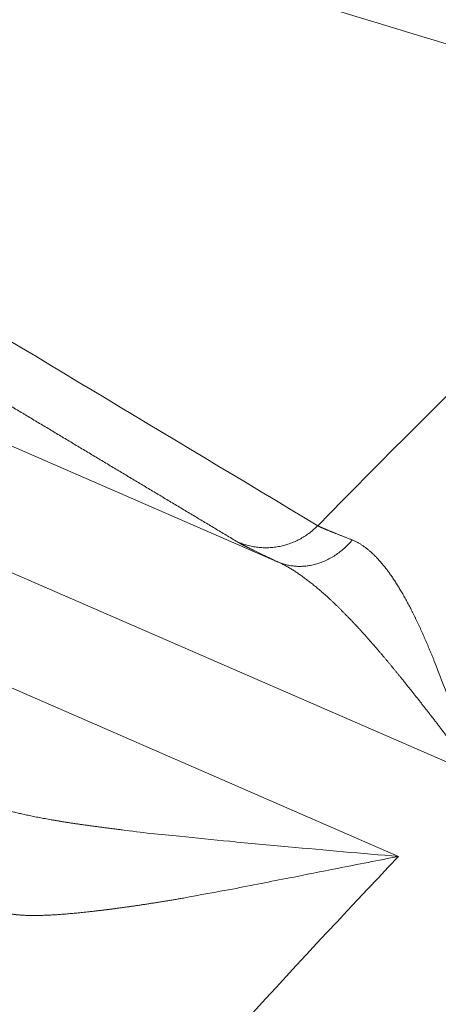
# Model space of a CAD drawing. Header units: millimetres. Extents: x 5437 to 18441, y -4466 to 3128.
# Tile 144 of 256: x 8434.44 to 8437.33, y -2722.68 to -2715.91. Entities that reach past the tile are written whole.
import ezdxf

# ---------------------------------------------------------------- set-up
doc = ezdxf.new("R2010")
doc.units = ezdxf.units.MM
doc.layers.add('1', color=7, linetype='Continuous', true_color=0xffffff)
doc.dimstyles.get("Standard").update_dxf_attribs({"dimtxt": 0.18, "dimasz": 0.18, "dimexe": 0.18, "dimexo": 0.0625, "dimgap": 0.09, "dimtad": 0, "dimtih": 1, "dimtoh": 1, "dimdec": 4, "dimzin": 0, "dimdsep": 46, "dimtxsty": 'Standard', "dimcen": 0.09, "dimadec": 0, "dimazin": 0, "dimtfac": 1, "dimtdec": 4, "dimtofl": 0, "dimtmove": 0, "dimatfit": 3, "dimfxl": 1, "dimtolj": 1, "dimtzin": 0, "dimarcsym": 0})

# ---------------------------------------------------------------- blocks, each defined once
blk = doc.blocks.new('*D53')
at = {"color": 0, "lineweight": -2, "transparency": 16777216}
for p, q in [((10989.4307, -2154.4155), (10692.9173, -2240.8213)), ((11069.4307, -2154.4155), (10989.4307, -2154.4155)), ((8443.48, -2896.4116), (8443.48, -2896.2316)), ((8443.39, -2896.3216), (8443.57, -2896.3216))]:
    blk.add_line(p, q, dxfattribs=at)
at = {"color": 0, "lineweight": 20, "transparency": 16777216}
blk.add_solid([(10689.1871, -2228.0204), (10696.6476, -2253.6222), (10616.1119, -2263.2029)], dxfattribs=at)
at = {"layer": 'Defpoints', "color": 0, "lineweight": 20, "transparency": 16777216}
for p in [(10616.1119, -2263.2029), (6270.848, -3529.4402)]:
    blk.add_point(p, dxfattribs=at)
at = {"color": 0, "lineweight": 20, "transparency": 16777216, "insert": (11249.5207, -2154.4155), "char_height": 80, "attachment_point": 5}
blk.add_mtext('\\A1;R2260', dxfattribs=at)
blk = doc.blocks.new('*D54')
at = {"color": 0, "lineweight": -2, "transparency": 16777216}
blk.add_line((7492.6853, -2896.3216), (7463.5164, -2896.3216), dxfattribs=at)
at = {"color": 0, "lineweight": -3, "transparency": 16777216}
for start, end in [(14.7247061, 87.3296239), (101.5902046, 175.2752939)]:
    blk.add_arc((8434.1189, -2896.3216), 970.4225, start, end, dxfattribs=at)
at = {"color": 0, "lineweight": 20, "transparency": 16777216}
for points in [[(9385.6953, -2646.8098), (9359.6469, -2652.519), (9389.7986, -2727.8095)], [(7480.3159, -2816.9391), (7453.6719, -2815.84), (7463.6964, -2896.3216)]]:
    blk.add_solid(points, dxfattribs=at)
at = {"layer": 'Defpoints', "color": 0, "lineweight": 20, "transparency": 16777216}
for p in [(7900.863, -2085.5454), (10671.8171, -2501.755), (7492.7478, -2896.3216), (7740.5009, -2896.3216), (8434.1189, -2896.3216)]:
    blk.add_point(p, dxfattribs=at)
at = {"color": 0, "lineweight": 20, "transparency": 16777216, "insert": (8359.2409, -1928.7921), "char_height": 80, "attachment_point": 5}
blk.add_mtext('\\A1;165%%D', dxfattribs=at)

msp = doc.modelspace()

# ---------------------------------------------------------------- linework, layer by layer
at = {"color": 7, "lineweight": 20}
msp.add_arc((8443.47995, -2896.41157), 893, 10.1099821, 350.11198757, dxfattribs=at)
at = {"layer": '1', "color": 0, "lineweight": 20}
for p, q in [((8434.1025, -2718.71879), (8436.2267, -2719.64144)), ((8437.59409, -2721.10745), (8433.78384, -2719.45245)), ((8433.25882, -2720.01777), (8437.05613, -2721.66715))]:
    msp.add_line(p, q, dxfattribs=at)
for radius, start, end in [(86.87162, 133.2954408, 136.7881486), (82.36106, 132.8095073, 135.5323654), (80.37817, 136.4118644, 141.1080564)]:
    msp.add_arc((8495.27522, -2777.08546), radius, start, end, dxfattribs=at)
for points, degree in [([(8439.30569, -2716.66397), (8438.41171, -2716.38974), (8437.5216, -2716.11729), (8436.63495, -2715.84643)], 3), ([(8433.39044, -2717.52592), (8434.42524, -2718.14702), (8435.46122, -2718.76869), (8436.49856, -2719.39102)], 3), ([(8435.94562, -2719.5023), (8435.3225, -2719.12963), (8434.69981, -2718.75714), (8434.07753, -2718.38483), (8433.45563, -2718.01269), (8432.8341, -2717.6407)], 5), ([(8437.30221, -2720.32316), (8437.33482, -2720.40996), (8437.36921, -2720.49832), (8437.40481, -2720.58769)], 3), ([(8435.1515, -2721.48428), (8435.28198, -2721.50229), (8435.41399, -2721.51677), (8435.54722, -2721.52842)], 3), ([(8435.54722, -2721.52842), (8435.66143, -2721.54155), (8435.77639, -2721.55291), (8435.89196, -2721.56291)], 3), ([(8435.89196, -2721.56291), (8436.02601, -2721.57681), (8436.1608, -2721.58905), (8436.29605, -2721.60019)], 3), ([(8436.29605, -2721.60019), (8436.5484, -2721.62484), (8436.80226, -2721.646), (8437.05613, -2721.66715)], 3), ([(8437.05613, -2721.66715), (8436.91582, -2721.69411), (8436.77544, -2721.7215), (8436.63547, -2721.74976)], 3), ([(8436.63547, -2721.74976), (8436.52535, -2721.77101), (8436.41548, -2721.7928), (8436.30611, -2721.81535)], 3), ([(8436.30611, -2721.81535), (8436.17381, -2721.83969), (8436.04226, -2721.86517), (8435.91192, -2721.8922)], 3), ([(8435.91192, -2721.8922), (8435.79801, -2721.91137), (8435.6851, -2721.9318), (8435.57351, -2721.95377)], 3)]:
    msp.add_open_spline(points, degree=degree, dxfattribs=at)
for points, weights in [([(8435.94562, -2719.5023), (8436.25869, -2719.63741), (8436.49856, -2719.39102)], [1, 0.823820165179, 1]), ([(8436.2267, -2719.64144), (8436.51037, -2719.76118), (8436.73674, -2719.48878)], [1, 0.812984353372, 1])]:
    msp.add_rational_spline(points, weights, degree=2, dxfattribs=at)
for points, degree, knots in [([(8436.49856, -2719.39102), (8436.49944, -2719.39148), (8436.50121, -2719.3924), (8436.50417, -2719.39389), (8436.50735, -2719.39545), (8436.51078, -2719.3971), (8436.51445, -2719.39882), (8436.51837, -2719.40063), (8436.52252, -2719.40253), (8436.52692, -2719.4045), (8436.53156, -2719.40656), (8436.53644, -2719.4087), (8436.54157, -2719.41093), (8436.54694, -2719.41323), (8436.55254, -2719.41562), (8436.55839, -2719.41809), (8436.56449, -2719.42065), (8436.57082, -2719.42328), (8436.5774, -2719.426), (8436.58421, -2719.4288), (8436.59127, -2719.43168), (8436.59857, -2719.43465), (8436.60611, -2719.43769), (8436.61389, -2719.44082), (8436.62191, -2719.44403), (8436.63017, -2719.44732), (8436.63866, -2719.45069), (8436.6474, -2719.45414), (8436.65638, -2719.45767), (8436.66559, -2719.46129), (8436.67504, -2719.46498), (8436.68473, -2719.46875), (8436.69466, -2719.4726), (8436.70482, -2719.47652), (8436.71522, -2719.48053), (8436.72584, -2719.48461), (8436.7331, -2719.48739), (8436.73674, -2719.48878)], 3, [0, 0, 0, 0, 0.0279424, 0.0559139, 0.0839154, 0.1119476, 0.1400111, 0.1681068, 0.1962353, 0.2243974, 0.2525937, 0.2808251, 0.3090921, 0.3373956, 0.3657361, 0.3941145, 0.4225314, 0.4509875, 0.4794835, 0.5080201, 0.536598, 0.5652178, 0.5938802, 0.622586, 0.6513357, 0.68013, 0.7089697, 0.7378553, 0.7667875, 0.7957669, 0.8247943, 0.8538702, 0.8829953, 0.9121702, 0.9413955, 0.9706719, 1, 1, 1, 1]), ([(8436.2267, -2719.64144), (8436.15572, -2719.6081), (8436.09458, -2719.57892), (8436.04352, -2719.55402), (8435.99363, -2719.52888), (8435.96104, -2719.51116), (8435.9552, -2719.50791), (8435.95006, -2719.50495), (8435.94562, -2719.5023)], 5, [0, 0, 0, 0, 0, 0, 0.7996475, 0.7996475, 0.7996475, 1, 1, 1, 1, 1, 1]), ([(8436.73674, -2719.48878), (8436.73952, -2719.48998), (8436.74508, -2719.49237), (8436.7534, -2719.49626), (8436.7617, -2719.50037), (8436.76998, -2719.50471), (8436.77825, -2719.50929), (8436.7865, -2719.5141), (8436.79474, -2719.51914), (8436.80296, -2719.52442), (8436.81117, -2719.52994), (8436.81936, -2719.53569), (8436.82754, -2719.54167), (8436.83571, -2719.5479), (8436.84386, -2719.55435), (8436.85199, -2719.56104), (8436.86011, -2719.56797), (8436.86822, -2719.57513), (8436.87632, -2719.58253), (8436.8844, -2719.59016), (8436.89246, -2719.59803), (8436.90052, -2719.60613), (8436.90856, -2719.61447), (8436.91658, -2719.62304), (8436.9246, -2719.63185), (8436.9326, -2719.6409), (8436.94059, -2719.65018), (8436.94856, -2719.65969), (8436.95652, -2719.66944), (8436.96447, -2719.67942), (8436.9724, -2719.68964), (8436.98033, -2719.70009), (8436.98559, -2719.70723), (8436.98822, -2719.7108)], 3, [0, 0, 0, 0, 0.0314381, 0.0628987, 0.0943854, 0.1259014, 0.1574503, 0.1890354, 0.2206601, 0.2523278, 0.2840417, 0.3158054, 0.347622, 0.3794949, 0.4114274, 0.4434227, 0.4754841, 0.5076148, 0.5398179, 0.5720967, 0.6044543, 0.6368938, 0.6694183, 0.7020309, 0.7347346, 0.7675325, 0.8004274, 0.8334225, 0.8665205, 0.8997244, 0.9330371, 0.9664614, 1, 1, 1, 1]), ([(8436.57423, -2719.88914), (8436.5698, -2719.88509), (8436.56097, -2719.87702), (8436.54776, -2719.86518), (8436.53466, -2719.85357), (8436.52164, -2719.84222), (8436.50872, -2719.83112), (8436.4959, -2719.82028), (8436.48317, -2719.80969), (8436.47053, -2719.79936), (8436.45799, -2719.78928), (8436.44554, -2719.77946), (8436.43318, -2719.76989), (8436.42091, -2719.76058), (8436.40874, -2719.75152), (8436.39667, -2719.74273), (8436.38468, -2719.73418), (8436.37279, -2719.7259), (8436.36099, -2719.71787), (8436.34929, -2719.7101), (8436.33768, -2719.70258), (8436.32616, -2719.69532), (8436.31473, -2719.68831), (8436.3034, -2719.68156), (8436.29217, -2719.67507), (8436.28102, -2719.66883), (8436.26998, -2719.66284), (8436.25902, -2719.65711), (8436.24816, -2719.65163), (8436.2374, -2719.64639), (8436.23026, -2719.64309), (8436.2267, -2719.64144)], 3, [0, 0, 0, 0, 0.0383732, 0.0764594, 0.1142596, 0.1517746, 0.1890053, 0.2259527, 0.2626176, 0.299001, 0.335104, 0.3709275, 0.4064725, 0.4417401, 0.4767314, 0.5114475, 0.5458895, 0.5800585, 0.6139558, 0.6475826, 0.6809401, 0.7140295, 0.7468522, 0.7794096, 0.8117029, 0.8437337, 0.8755033, 0.9070132, 0.9382649, 0.96926, 1, 1, 1, 1]), ([(8436.98822, -2719.7108), (8436.99098, -2719.71461), (8436.99654, -2719.72225), (8437.00483, -2719.73403), (8437.01314, -2719.74608), (8437.02146, -2719.75843), (8437.02979, -2719.77106), (8437.03814, -2719.78399), (8437.04649, -2719.79721), (8437.05486, -2719.81072), (8437.06324, -2719.82452), (8437.07164, -2719.83861), (8437.08005, -2719.853), (8437.08848, -2719.86768), (8437.09692, -2719.88265), (8437.10537, -2719.89792), (8437.11384, -2719.91348), (8437.12233, -2719.92933), (8437.13083, -2719.94548), (8437.13935, -2719.96191), (8437.14788, -2719.97864), (8437.15643, -2719.99567), (8437.165, -2720.01298), (8437.17358, -2720.03059), (8437.18218, -2720.04849), (8437.1908, -2720.06668), (8437.19943, -2720.08515), (8437.20517, -2720.09764), (8437.20805, -2720.10391)], 3, [0, 0, 0, 0, 0.0352949, 0.0708214, 0.1065825, 0.1425813, 0.1788207, 0.2153036, 0.2520327, 0.2890109, 0.3262408, 0.3637251, 0.4014663, 0.4394669, 0.4777295, 0.5162564, 0.55505, 0.5941125, 0.6334462, 0.6730534, 0.712936, 0.7530964, 0.7935364, 0.8342581, 0.8752634, 0.9165543, 0.9581325, 1, 1, 1, 1]), ([(8436.91779, -2720.25096), (8436.91228, -2720.24454), (8436.90131, -2720.23177), (8436.88491, -2720.21287), (8436.86866, -2720.19428), (8436.85256, -2720.17601), (8436.8366, -2720.15806), (8436.82078, -2720.14043), (8436.80511, -2720.12312), (8436.78959, -2720.10612), (8436.77421, -2720.08945), (8436.75898, -2720.0731), (8436.74389, -2720.05706), (8436.72894, -2720.04134), (8436.71415, -2720.02594), (8436.69949, -2720.01086), (8436.68499, -2719.99609), (8436.67063, -2719.98163), (8436.65642, -2719.96749), (8436.64236, -2719.95366), (8436.62845, -2719.94015), (8436.61468, -2719.92694), (8436.60107, -2719.91404), (8436.5876, -2719.90144), (8436.57867, -2719.89322), (8436.57423, -2719.88914)], 3, [0, 0, 0, 0, 0.0486157, 0.0967614, 0.1444373, 0.191644, 0.2383817, 0.2846509, 0.3304521, 0.3757855, 0.4206517, 0.4650511, 0.5089841, 0.5524514, 0.5954532, 0.6379903, 0.680063, 0.721672, 0.7628178, 0.803501, 0.8437222, 0.8834821, 0.9227812, 0.9616203, 1, 1, 1, 1]), ([(8437.20805, -2720.10391), (8437.21083, -2720.11002), (8437.21643, -2720.1223), (8437.22482, -2720.14098), (8437.23325, -2720.15997), (8437.24173, -2720.17928), (8437.25025, -2720.1989), (8437.25881, -2720.21884), (8437.26741, -2720.23908), (8437.27606, -2720.25964), (8437.28474, -2720.28052), (8437.29347, -2720.3017), (8437.29929, -2720.31598), (8437.30221, -2720.32316)], 3, [0, 0, 0, 0, 0.0868213, 0.174452, 0.2628949, 0.352153, 0.4422288, 0.5331251, 0.6248445, 0.7173892, 0.8107619, 0.9049647, 1, 1, 1, 1]), ([(8437.59409, -2721.10745), (8437.58823, -2721.09988), (8437.57655, -2721.0848), (8437.55913, -2721.06224), (8437.54184, -2721.03983), (8437.5247, -2721.01757), (8437.50769, -2720.99546), (8437.49082, -2720.97352), (8437.47409, -2720.95174), (8437.45749, -2720.93013), (8437.44103, -2720.90868), (8437.42469, -2720.8874), (8437.40849, -2720.8663), (8437.39241, -2720.84538), (8437.37647, -2720.82464), (8437.36065, -2720.80407), (8437.34496, -2720.78369), (8437.32939, -2720.7635), (8437.31395, -2720.7435), (8437.29863, -2720.72368), (8437.28344, -2720.70406), (8437.26837, -2720.68463), (8437.25342, -2720.6654), (8437.23859, -2720.64636), (8437.22388, -2720.62752), (8437.20928, -2720.60889), (8437.19481, -2720.59045), (8437.18046, -2720.57221), (8437.16622, -2720.55418), (8437.15211, -2720.53635), (8437.13811, -2720.51873), (8437.12422, -2720.50131), (8437.11046, -2720.4841), (8437.09681, -2720.4671), (8437.08327, -2720.4503), (8437.06985, -2720.43372), (8437.05655, -2720.41734), (8437.04336, -2720.40117), (8437.03029, -2720.38521), (8437.01734, -2720.36946), (8437.00449, -2720.35392), (8436.99177, -2720.33859), (8436.97916, -2720.32347), (8436.96666, -2720.30855), (8436.95428, -2720.29385), (8436.94202, -2720.27936), (8436.92987, -2720.26507), (8436.9218, -2720.25565), (8436.91779, -2720.25096)], 3, [0, 0, 0, 0, 0.0257856, 0.0513909, 0.0768159, 0.1020606, 0.1271251, 0.1520094, 0.1767136, 0.2012375, 0.2255814, 0.2497451, 0.2737288, 0.2975324, 0.3211561, 0.3445997, 0.3678634, 0.3909472, 0.4138511, 0.4365752, 0.4591194, 0.4814839, 0.5036686, 0.5256737, 0.547499, 0.5691448, 0.5906109, 0.6118976, 0.6330047, 0.6539323, 0.6746806, 0.6952494, 0.715639, 0.7358493, 0.7558803, 0.7757322, 0.795405, 0.8148987, 0.8342134, 0.8533491, 0.872306, 0.891084, 0.9096832, 0.9281037, 0.9463456, 0.9644089, 0.9822937, 1, 1, 1, 1]), ([(8434.19892, -2721.29818), (8434.20209, -2721.29947), (8434.20845, -2721.30207), (8434.21831, -2721.30591), (8434.22847, -2721.30974), (8434.23895, -2721.31356), (8434.24975, -2721.31735), (8434.26087, -2721.32114), (8434.27231, -2721.32491), (8434.28407, -2721.32866), (8434.29614, -2721.3324), (8434.30854, -2721.33613), (8434.32125, -2721.33984), (8434.33428, -2721.34354), (8434.34763, -2721.34722), (8434.3613, -2721.3509), (8434.37528, -2721.35455), (8434.38958, -2721.3582), (8434.4042, -2721.36183), (8434.41914, -2721.36545), (8434.43439, -2721.36906), (8434.44473, -2721.37143), (8434.44993, -2721.37263)], 3, [0, 0, 0, 0, 0.0438931, 0.088388, 0.1334926, 0.1792147, 0.2255617, 0.2725408, 0.3201587, 0.3684222, 0.4173374, 0.4669105, 0.5171473, 0.5680533, 0.619634, 0.6718946, 0.7248399, 0.7784749, 0.832804, 0.8878318, 0.9435624, 1, 1, 1, 1]), ([(8434.44993, -2721.37263), (8434.45567, -2721.37393), (8434.46725, -2721.37655), (8434.48493, -2721.38043), (8434.50301, -2721.3843), (8434.52152, -2721.38816), (8434.54044, -2721.39201), (8434.55977, -2721.39586), (8434.57952, -2721.39969), (8434.59969, -2721.4035), (8434.62028, -2721.40731), (8434.64128, -2721.4111), (8434.6627, -2721.41488), (8434.68454, -2721.41865), (8434.70679, -2721.4224), (8434.72947, -2721.42613), (8434.75256, -2721.42985), (8434.77607, -2721.43356), (8434.79999, -2721.43725), (8434.81613, -2721.43967), (8434.82425, -2721.44089)], 3, [0, 0, 0, 0, 0.0487348, 0.0982571, 0.1485702, 0.1996773, 0.2515813, 0.3042852, 0.3577916, 0.4121031, 0.4672223, 0.5231514, 0.5798929, 0.6374488, 0.6958214, 0.7550125, 0.8150241, 0.875858, 0.9375161, 1, 1, 1, 1]), ([(8434.82425, -2721.44089), (8434.83281, -2721.44216), (8434.84999, -2721.44471), (8434.87599, -2721.44846), (8434.90227, -2721.45217), (8434.92883, -2721.45585), (8434.95569, -2721.45949), (8434.98282, -2721.4631), (8435.01024, -2721.46669), (8435.03795, -2721.47025), (8435.06593, -2721.47378), (8435.0942, -2721.4773), (8435.12274, -2721.48081), (8435.14189, -2721.48312), (8435.1515, -2721.48428)], 3, [0, 0, 0, 0, 0.080048, 0.1606871, 0.2419191, 0.3237461, 0.40617, 0.4891926, 0.5728157, 0.6570411, 0.7418705, 0.8273057, 0.9133483, 1, 1, 1, 1]), ([(8435.57351, -2721.95377), (8435.56369, -2721.95545), (8435.54415, -2721.95881), (8435.51504, -2721.96373), (8435.48627, -2721.96854), (8435.45784, -2721.97324), (8435.42975, -2721.97783), (8435.402, -2721.9823), (8435.37459, -2721.98666), (8435.34753, -2721.9909), (8435.3208, -2721.99504), (8435.29442, -2721.99905), (8435.26837, -2722.00295), (8435.24267, -2722.00674), (8435.21731, -2722.01042), (8435.20056, -2722.01279), (8435.19223, -2722.01397)], 3, [0, 0, 0, 0, 0.0760199, 0.1513271, 0.2259232, 0.2998095, 0.3729876, 0.4454589, 0.5172253, 0.5882882, 0.6586496, 0.7283113, 0.7972751, 0.8655431, 0.9331174, 1, 1, 1, 1]), ([(8435.19223, -2722.01397), (8435.18369, -2722.01516), (8435.16665, -2722.01755), (8435.14129, -2722.02101), (8435.11617, -2722.02438), (8435.09129, -2722.02765), (8435.06667, -2722.03081), (8435.04229, -2722.03388), (8435.01816, -2722.03684), (8434.99428, -2722.03971), (8434.97066, -2722.04248), (8434.94729, -2722.04516), (8434.92418, -2722.04774), (8434.90132, -2722.05023), (8434.88623, -2722.05182), (8434.87871, -2722.05261)], 3, [0, 0, 0, 0, 0.0796333, 0.1588029, 0.2375119, 0.3157636, 0.3935611, 0.4709077, 0.5478067, 0.6242617, 0.700276, 0.7758534, 0.8509973, 0.9257116, 1, 1, 1, 1]), ([(8434.87871, -2722.05261), (8434.872, -2722.05331), (8434.85865, -2722.05469), (8434.83887, -2722.05665), (8434.81941, -2722.05851), (8434.80027, -2722.06027), (8434.78145, -2722.06192), (8434.76296, -2722.06347), (8434.7448, -2722.06492), (8434.72695, -2722.06626), (8434.70943, -2722.06749), (8434.69223, -2722.06861), (8434.67535, -2722.06963), (8434.6588, -2722.07054), (8434.64256, -2722.07134), (8434.62665, -2722.07203), (8434.61105, -2722.07261), (8434.59577, -2722.07308), (8434.58082, -2722.07343), (8434.56618, -2722.07368), (8434.55186, -2722.07381), (8434.53785, -2722.07383), (8434.52417, -2722.07373), (8434.51079, -2722.07351), (8434.49774, -2722.07319), (8434.485, -2722.07274), (8434.47257, -2722.07217), (8434.46046, -2722.07149), (8434.44866, -2722.07069), (8434.43717, -2722.06977), (8434.426, -2722.06872), (8434.41513, -2722.06756), (8434.40458, -2722.06627), (8434.39433, -2722.06486), (8434.3844, -2722.06333), (8434.37477, -2722.06166), (8434.36545, -2722.05988), (8434.35644, -2722.05797), (8434.34773, -2722.05593), (8434.33933, -2722.05375), (8434.33122, -2722.05147), (8434.32603, -2722.04982), (8434.32345, -2722.049)], 3, [0, 0, 0, 0, 0.0307322, 0.0611389, 0.091222, 0.1209832, 0.1504243, 0.1795472, 0.2083538, 0.2368463, 0.2650267, 0.2928973, 0.3204603, 0.3477181, 0.3746732, 0.401328, 0.4276853, 0.4537477, 0.4795182, 0.5049996, 0.530195, 0.5551075, 0.5797406, 0.6040975, 0.6281817, 0.651997, 0.6755471, 0.698836, 0.7218676, 0.7446463, 0.7671763, 0.7894621, 0.8115085, 0.8333202, 0.8549023, 0.8762598, 0.8973981, 0.9183227, 0.9390392, 0.9595536, 0.9798718, 1, 1, 1, 1])]:
    msp.add_open_spline(points, degree=degree, knots=knots, dxfattribs=at)

# ---------------------------------------------------------------- dimensions: what is measured, and where the dimension line sits
at = {"color": 0, "lineweight": 20}
dim = msp.add_angular_dim_2l(base=(7900.86303, -2085.54536), line1=((8434.11893, -2896.32157), (10671.81706, -2501.75501)), line2=((7740.5009, -2896.32157), (7492.74781, -2896.32157)), text='165%%D', dimstyle='Standard', override={"dimtxt": 80, "dimasz": 80, "dimlwd": 65533}, dxfattribs=at)
dim.commit()
dim.dimension.update_dxf_attribs({"geometry": '*D54', "text_midpoint": (8359.2409, -1928.79214), "dimtype": 162})
dim = msp.add_diameter_dim_2p(p1=(6270.84796, -3529.44022), p2=(10616.11195, -2263.20291), text='R2260', dimstyle='Standard', override={"dimtxt": 80, "dimasz": 80, "dimdec": 0}, dxfattribs=at)
dim.commit()
dim.dimension.update_dxf_attribs({"geometry": '*D53', "text_midpoint": (11249.52071, -2154.41547), "dimtype": 163})

doc.saveas('drawing.dxf')
